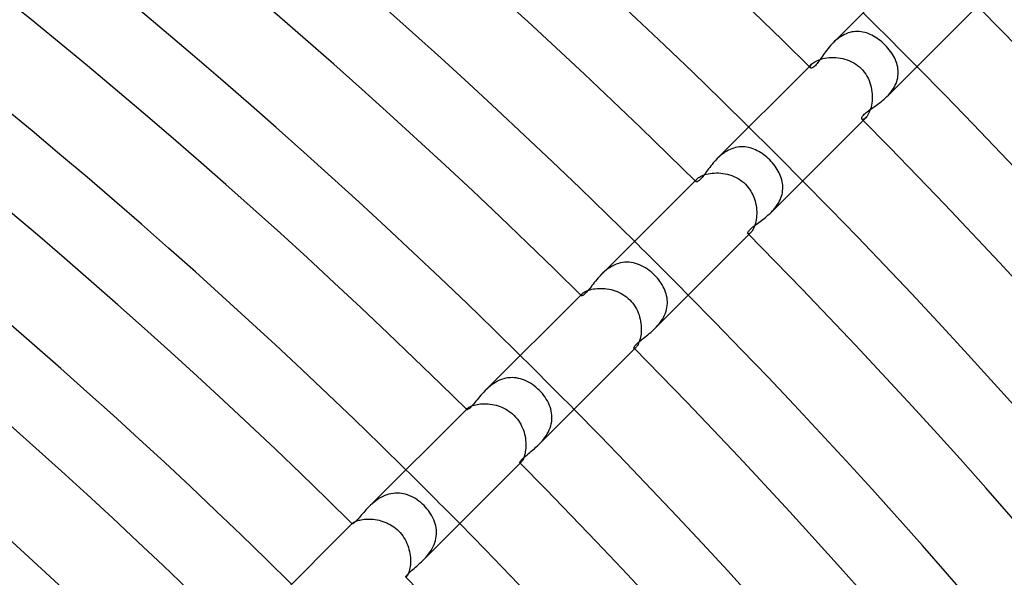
# Model space of a CAD drawing. Header units: millimetres. Extents: x -485 to 485, y -485 to 485.
# Tile 101 of 110: x 199 to 250, y 216 to 245. Entities that reach past the tile are written whole.
import ezdxf

# ---------------------------------------------------------------- set-up
doc = ezdxf.new("R2010")
doc.units = ezdxf.units.MM
doc.layers.add('HIDDEN', color=7, linetype='Continuous')
doc.layers.add('THICK', color=7, linetype='Continuous')

msp = doc.modelspace()

# ---------------------------------------------------------------- linework, layer by layer
at = {"layer": 'HIDDEN'}
for p, q in [((241.636, 244.417), (241.551, 244.353)), ((241.724, 244.475), (241.636, 244.417)), ((241.813, 244.529), (241.724, 244.475)), ((241.905, 244.576), (241.813, 244.529)), ((241.999, 244.618), (241.905, 244.576)), ((242.095, 244.654), (241.999, 244.618)), ((242.191, 244.683), (242.095, 244.654)), ((242.288, 244.706), (242.191, 244.683)), ((242.385, 244.722), (242.288, 244.706)), ((242.483, 244.731), (242.385, 244.722)), ((242.581, 244.734), (242.483, 244.731)), ((242.679, 244.73), (242.581, 244.734)), ((242.776, 244.72), (242.679, 244.73)), ((242.873, 244.703), (242.776, 244.72)), ((242.969, 244.681), (242.873, 244.703)), ((243.064, 244.654), (242.969, 244.681)), ((243.159, 244.62), (243.064, 244.654)), ((243.252, 244.581), (243.159, 244.62)), ((243.344, 244.538), (243.252, 244.581)), ((243.436, 244.489), (243.344, 244.538)), ((243.526, 244.436), (243.436, 244.489)), ((243.614, 244.378), (243.526, 244.436)), ((241.39, 244.216), (241.314, 244.143)), ((241.469, 244.286), (241.39, 244.216)), ((241.551, 244.353), (241.469, 244.286)), ((243.701, 244.316), (243.614, 244.378)), ((243.787, 244.251), (243.701, 244.316)), ((243.87, 244.181), (243.787, 244.251)), ((243.952, 244.108), (243.87, 244.181)), ((244.031, 244.031), (243.952, 244.108)), ((244.11, 243.949), (244.031, 244.031)), ((244.187, 243.864), (244.11, 243.949)), ((244.259, 243.776), (244.187, 243.864)), ((244.327, 243.687), (244.259, 243.776)), ((244.389, 243.598), (244.327, 243.687)), ((244.447, 243.508), (244.389, 243.598)), ((244.499, 243.418), (244.447, 243.508)), ((244.546, 243.327), (244.499, 243.418)), ((240.059, 242.887), (240.196, 243.025)), ((240.107, 242.87), (240.113, 242.902)), ((240.11, 242.844), (240.107, 242.87)), ((240.113, 242.902), (240.129, 242.939)), ((240.129, 242.939), (240.157, 242.98)), ((240.157, 242.98), (240.196, 243.024)), ((240.196, 243.024), (240.238, 243.063)), ((240.238, 243.063), (240.29, 243.102)), ((240.29, 243.102), (240.349, 243.141)), ((240.349, 243.141), (240.418, 243.179)), ((240.418, 243.179), (240.495, 243.215)), ((240.495, 243.215), (240.58, 243.249)), ((240.58, 243.249), (240.672, 243.279)), ((240.672, 243.279), (240.771, 243.305)), ((240.771, 243.305), (240.875, 243.328)), ((240.875, 243.328), (240.984, 243.345)), ((240.984, 243.345), (241.097, 243.357)), ((241.097, 243.357), (241.214, 243.363)), ((241.214, 243.363), (241.332, 243.364)), ((241.332, 243.364), (241.452, 243.358)), ((241.452, 243.358), (241.573, 243.347)), ((241.573, 243.347), (241.694, 243.329)), ((241.694, 243.329), (241.814, 243.305)), ((241.814, 243.305), (241.934, 243.274)), ((241.934, 243.274), (242.052, 243.236)), ((242.052, 243.236), (242.168, 243.191)), ((242.168, 243.191), (242.281, 243.14)), ((242.281, 243.14), (242.39, 243.082)), ((242.39, 243.082), (242.496, 243.017)), ((242.496, 243.017), (242.597, 242.945)), ((242.597, 242.945), (242.693, 242.867)), ((242.693, 242.867), (242.783, 242.783)), ((244.589, 243.236), (244.546, 243.327)), ((244.626, 243.144), (244.589, 243.236)), ((244.657, 243.052), (244.626, 243.144)), ((244.684, 242.959), (244.657, 243.052)), ((244.705, 242.864), (244.684, 242.959)), ((244.721, 242.769), (244.705, 242.864)), ((240.121, 242.825), (240.11, 242.844)), ((242.783, 242.783), (242.87, 242.69)), ((242.87, 242.69), (242.95, 242.591)), ((242.95, 242.591), (243.022, 242.488)), ((243.022, 242.488), (243.088, 242.38)), ((243.088, 242.38), (243.146, 242.269)), ((244.706, 242.287), (244.721, 242.383)), ((244.73, 242.673), (244.721, 242.769)), ((244.721, 242.383), (244.731, 242.48)), ((244.734, 242.577), (244.73, 242.673)), ((244.731, 242.48), (244.734, 242.577)), ((243.146, 242.269), (243.197, 242.154)), ((243.197, 242.154), (243.241, 242.037)), ((243.241, 242.037), (243.278, 241.918)), ((243.278, 241.918), (243.309, 241.797)), ((244.476, 241.725), (244.529, 241.815)), ((244.529, 241.815), (244.577, 241.906)), ((244.577, 241.906), (244.619, 242)), ((244.619, 242), (244.654, 242.095)), ((244.654, 242.095), (244.683, 242.191)), ((244.683, 242.191), (244.706, 242.287)), ((243.309, 241.797), (243.332, 241.676)), ((243.332, 241.676), (243.349, 241.554)), ((243.349, 241.554), (243.36, 241.433)), ((243.36, 241.433), (243.364, 241.314)), ((243.364, 241.314), (243.363, 241.195)), ((244.142, 241.314), (244.216, 241.39)), ((244.216, 241.39), (244.287, 241.47)), ((244.287, 241.47), (244.355, 241.553)), ((244.355, 241.553), (244.418, 241.638)), ((244.418, 241.638), (244.476, 241.725)), ((243.325, 240.86), (243.302, 240.758)), ((243.343, 240.967), (243.325, 240.86)), ((243.355, 241.08), (243.343, 240.967)), ((243.363, 241.195), (243.355, 241.08)), ((243.101, 240.287), (243.062, 240.237)), ((243.139, 240.346), (243.101, 240.287)), ((243.176, 240.412), (243.139, 240.346)), ((243.212, 240.487), (243.176, 240.412)), ((243.245, 240.57), (243.212, 240.487)), ((243.276, 240.661), (243.245, 240.57)), ((243.302, 240.758), (243.276, 240.661)), ((242.844, 240.11), (242.825, 240.121)), ((242.87, 240.107), (242.844, 240.11)), ((242.902, 240.113), (242.87, 240.107)), ((242.887, 240.059), (243.025, 240.196)), ((242.939, 240.129), (242.902, 240.113)), ((242.98, 240.157), (242.939, 240.129)), ((243.024, 240.196), (242.98, 240.157)), ((243.062, 240.237), (243.024, 240.196)), ((235.372, 238.19), (235.293, 238.119)), ((235.453, 238.258), (235.372, 238.19)), ((235.537, 238.321), (235.453, 238.258)), ((235.623, 238.381), (235.537, 238.321)), ((235.712, 238.436), (235.623, 238.381)), ((235.803, 238.486), (235.712, 238.436)), ((235.897, 238.53), (235.803, 238.486)), ((235.991, 238.568), (235.897, 238.53)), ((236.086, 238.6), (235.991, 238.568)), ((236.182, 238.625), (236.086, 238.6)), ((236.279, 238.645), (236.182, 238.625)), ((236.376, 238.657), (236.279, 238.645)), ((236.474, 238.664), (236.376, 238.657)), ((236.571, 238.664), (236.474, 238.664)), ((236.667, 238.658), (236.571, 238.664)), ((236.763, 238.646), (236.667, 238.658)), ((236.858, 238.628), (236.763, 238.646)), ((236.952, 238.605), (236.858, 238.628)), ((237.045, 238.577), (236.952, 238.605)), ((237.137, 238.543), (237.045, 238.577)), ((237.228, 238.504), (237.137, 238.543)), ((237.318, 238.461), (237.228, 238.504)), ((237.406, 238.413), (237.318, 238.461)), ((237.493, 238.361), (237.406, 238.413)), ((237.578, 238.306), (237.493, 238.361)), ((237.662, 238.246), (237.578, 238.306)), ((237.743, 238.183), (237.662, 238.246)), ((235.293, 238.119), (235.218, 238.046)), ((237.823, 238.116), (237.743, 238.183)), ((237.9, 238.047), (237.823, 238.116)), ((237.975, 237.975), (237.9, 238.047)), ((238.05, 237.897), (237.975, 237.975)), ((238.121, 237.818), (238.05, 237.897)), ((238.189, 237.736), (238.121, 237.818)), ((238.253, 237.652), (238.189, 237.736)), ((234.406, 237.143), (234.481, 237.174)), ((234.481, 237.174), (234.562, 237.202)), ((234.562, 237.202), (234.65, 237.227)), ((234.65, 237.227), (234.745, 237.249)), ((234.745, 237.249), (234.846, 237.267)), ((234.846, 237.267), (234.95, 237.28)), ((234.95, 237.28), (235.059, 237.288)), ((235.059, 237.288), (235.17, 237.292)), ((235.17, 237.292), (235.283, 237.289)), ((235.283, 237.289), (235.399, 237.282)), ((235.399, 237.282), (235.516, 237.268)), ((235.516, 237.268), (235.633, 237.248)), ((235.633, 237.248), (235.75, 237.222)), ((235.75, 237.222), (235.866, 237.19)), ((235.866, 237.19), (235.98, 237.152)), ((238.313, 237.567), (238.253, 237.652)), ((238.369, 237.48), (238.313, 237.567)), ((238.421, 237.392), (238.369, 237.48)), ((238.469, 237.302), (238.421, 237.392)), ((238.512, 237.211), (238.469, 237.302)), ((238.55, 237.119), (238.512, 237.211)), ((234.048, 236.877), (234.151, 236.979)), ((234.082, 236.866), (234.087, 236.889)), ((234.083, 236.847), (234.082, 236.866)), ((234.092, 236.834), (234.083, 236.847)), ((234.087, 236.889), (234.1, 236.916)), ((234.1, 236.916), (234.121, 236.946)), ((234.121, 236.946), (234.151, 236.979)), ((234.151, 236.979), (234.186, 237.011)), ((234.186, 237.011), (234.229, 237.044)), ((234.229, 237.044), (234.28, 237.078)), ((234.28, 237.078), (234.339, 237.111)), ((234.339, 237.111), (234.406, 237.143)), ((235.98, 237.152), (236.093, 237.107)), ((236.093, 237.107), (236.203, 237.055)), ((236.203, 237.055), (236.31, 236.997)), ((236.31, 236.997), (236.413, 236.932)), ((236.413, 236.932), (236.513, 236.861)), ((236.513, 236.861), (236.608, 236.783)), ((236.608, 236.783), (236.698, 236.698)), ((236.698, 236.698), (236.776, 236.615)), ((238.583, 237.026), (238.55, 237.119)), ((238.61, 236.932), (238.583, 237.026)), ((238.633, 236.838), (238.61, 236.932)), ((238.649, 236.742), (238.633, 236.838)), ((238.66, 236.646), (238.649, 236.742)), ((238.664, 236.549), (238.66, 236.646)), ((236.776, 236.615), (236.85, 236.527)), ((236.85, 236.527), (236.918, 236.434)), ((236.918, 236.434), (236.981, 236.337)), ((236.981, 236.337), (237.038, 236.236)), ((237.038, 236.236), (237.089, 236.133)), ((237.089, 236.133), (237.134, 236.026)), ((238.594, 236.068), (238.621, 236.164)), ((238.621, 236.164), (238.641, 236.26)), ((238.641, 236.26), (238.655, 236.357)), ((238.655, 236.357), (238.663, 236.453)), ((238.663, 236.453), (238.664, 236.549)), ((237.134, 236.026), (237.173, 235.918)), ((237.173, 235.918), (237.207, 235.808)), ((237.207, 235.808), (237.235, 235.696)), ((237.235, 235.696), (237.257, 235.584)), ((238.315, 235.529), (238.374, 235.614)), ((238.374, 235.614), (238.429, 235.701)), ((238.429, 235.701), (238.479, 235.79)), ((238.479, 235.79), (238.523, 235.881)), ((238.523, 235.881), (238.561, 235.974)), ((238.561, 235.974), (238.594, 236.068)), ((237.257, 235.584), (237.274, 235.472)), ((237.274, 235.472), (237.285, 235.36)), ((237.285, 235.36), (237.291, 235.249)), ((237.291, 235.14), (237.287, 235.032)), ((237.291, 235.249), (237.291, 235.14)), ((238.047, 235.219), (238.118, 235.292)), ((238.118, 235.292), (238.187, 235.368)), ((238.187, 235.368), (238.252, 235.447)), ((238.252, 235.447), (238.315, 235.529)), ((237.224, 234.639), (237.199, 234.554)), ((237.246, 234.731), (237.224, 234.639)), ((237.264, 234.827), (237.246, 234.731)), ((237.278, 234.927), (237.264, 234.827)), ((237.287, 235.032), (237.278, 234.927)), ((236.847, 234.083), (236.834, 234.091)), ((236.866, 234.082), (236.847, 234.083)), ((236.889, 234.087), (236.866, 234.082)), ((236.877, 234.048), (236.979, 234.151)), ((236.916, 234.1), (236.889, 234.087)), ((236.947, 234.121), (236.916, 234.1)), ((236.979, 234.151), (236.947, 234.121)), ((237.011, 234.186), (236.979, 234.151)), ((237.044, 234.228), (237.011, 234.186)), ((237.077, 234.278), (237.044, 234.228)), ((237.109, 234.336), (237.077, 234.278)), ((237.141, 234.401), (237.109, 234.336)), ((237.171, 234.474), (237.141, 234.401)), ((237.199, 234.554), (237.171, 234.474)), ((230.015, 232.525), (229.904, 232.486)), ((230.127, 232.555), (230.015, 232.525)), ((230.24, 232.576), (230.127, 232.555)), ((230.353, 232.59), (230.24, 232.576)), ((230.467, 232.594), (230.353, 232.59)), ((230.58, 232.591), (230.467, 232.594)), ((230.693, 232.579), (230.58, 232.591)), ((230.805, 232.559), (230.693, 232.579)), ((230.915, 232.532), (230.805, 232.559)), ((231.024, 232.498), (230.915, 232.532)), ((231.132, 232.456), (231.024, 232.498)), ((229.204, 232.03), (229.119, 231.947)), ((229.293, 232.109), (229.204, 232.03)), ((229.387, 232.186), (229.293, 232.109)), ((229.484, 232.258), (229.387, 232.186)), ((229.585, 232.325), (229.484, 232.258)), ((229.688, 232.386), (229.585, 232.325)), ((229.794, 232.439), (229.688, 232.386)), ((229.904, 232.486), (229.794, 232.439)), ((231.238, 232.408), (231.132, 232.456)), ((231.343, 232.354), (231.238, 232.408)), ((231.445, 232.294), (231.343, 232.354)), ((231.545, 232.228), (231.445, 232.294)), ((231.642, 232.157), (231.545, 232.228)), ((231.737, 232.081), (231.642, 232.157)), ((231.829, 232.001), (231.737, 232.081)), ((231.917, 231.917), (231.829, 232.001)), ((231.993, 231.837), (231.917, 231.917)), ((232.066, 231.755), (231.993, 231.837)), ((232.136, 231.67), (232.066, 231.755)), ((232.201, 231.583), (232.136, 231.67)), ((232.263, 231.493), (232.201, 231.583)), ((232.32, 231.402), (232.263, 231.493)), ((228.109, 230.938), (228.137, 230.963)), ((228.137, 230.963), (228.173, 230.991)), ((228.173, 230.991), (228.215, 231.018)), ((228.215, 231.018), (228.264, 231.047)), ((228.264, 231.047), (228.321, 231.075)), ((228.321, 231.075), (228.385, 231.102)), ((228.385, 231.102), (228.455, 231.127)), ((228.455, 231.127), (228.532, 231.15)), ((228.532, 231.15), (228.614, 231.171)), ((228.614, 231.171), (228.703, 231.189)), ((228.703, 231.189), (228.796, 231.203)), ((228.796, 231.203), (228.893, 231.213)), ((228.893, 231.213), (228.993, 231.219)), ((228.993, 231.219), (229.096, 231.221)), ((229.096, 231.221), (229.201, 231.218)), ((229.201, 231.218), (229.309, 231.21)), ((229.309, 231.21), (229.417, 231.197)), ((229.417, 231.197), (229.526, 231.178)), ((229.526, 231.178), (229.634, 231.155)), ((229.634, 231.155), (229.742, 231.126)), ((229.742, 231.126), (229.849, 231.091)), ((229.849, 231.091), (229.955, 231.051)), ((229.955, 231.051), (230.059, 231.005)), ((230.059, 231.005), (230.16, 230.954)), ((230.16, 230.954), (230.258, 230.897)), ((232.372, 231.309), (232.32, 231.402)), ((232.42, 231.215), (232.372, 231.309)), ((232.462, 231.119), (232.42, 231.215)), ((232.499, 231.022), (232.462, 231.119)), ((232.53, 230.924), (232.499, 231.022)), ((228.038, 230.866), (228.109, 230.938)), ((228.06, 230.86), (228.064, 230.876)), ((228.06, 230.848), (228.06, 230.86)), ((228.065, 230.839), (228.06, 230.848)), ((228.064, 230.876), (228.073, 230.894)), ((228.073, 230.894), (228.088, 230.915)), ((228.088, 230.915), (228.109, 230.938)), ((230.258, 230.897), (230.353, 230.835)), ((230.353, 230.835), (230.445, 230.767)), ((230.445, 230.767), (230.532, 230.694)), ((230.532, 230.694), (230.615, 230.615)), ((230.615, 230.615), (230.696, 230.53)), ((230.696, 230.53), (230.771, 230.439)), ((230.771, 230.439), (230.841, 230.344)), ((232.555, 230.824), (232.53, 230.924)), ((232.574, 230.724), (232.555, 230.824)), ((232.587, 230.623), (232.574, 230.724)), ((232.594, 230.522), (232.587, 230.623)), ((232.593, 230.42), (232.594, 230.522)), ((230.841, 230.344), (230.905, 230.246)), ((230.905, 230.246), (230.963, 230.144)), ((230.963, 230.144), (231.015, 230.038)), ((231.015, 230.038), (231.061, 229.931)), ((231.061, 229.931), (231.101, 229.821)), ((232.449, 229.816), (232.49, 229.914)), ((232.49, 229.914), (232.524, 230.013)), ((232.524, 230.013), (232.551, 230.113)), ((232.551, 230.113), (232.572, 230.215)), ((232.572, 230.215), (232.586, 230.317)), ((232.586, 230.317), (232.593, 230.42)), ((231.101, 229.821), (231.135, 229.71)), ((231.135, 229.71), (231.163, 229.598)), ((231.163, 229.598), (231.186, 229.486)), ((231.186, 229.486), (231.203, 229.373)), ((232.164, 229.359), (232.23, 229.444)), ((232.23, 229.444), (232.292, 229.533)), ((232.292, 229.533), (232.349, 229.624)), ((232.349, 229.624), (232.402, 229.719)), ((232.402, 229.719), (232.449, 229.816)), ((231.203, 229.373), (231.214, 229.262)), ((231.217, 228.938), (231.208, 228.835)), ((231.214, 229.262), (231.22, 229.152)), ((231.221, 229.044), (231.217, 228.938)), ((231.22, 229.152), (231.221, 229.044)), ((231.948, 229.119), (232.022, 229.196)), ((232.022, 229.196), (232.094, 229.276)), ((232.094, 229.276), (232.164, 229.359)), ((231.108, 228.401), (231.08, 228.333)), ((231.134, 228.476), (231.108, 228.401)), ((231.157, 228.557), (231.134, 228.476)), ((231.178, 228.644), (231.157, 228.557)), ((231.195, 228.737), (231.178, 228.644)), ((231.208, 228.835), (231.195, 228.737)), ((230.848, 228.06), (230.839, 228.065)), ((230.86, 228.06), (230.848, 228.06)), ((230.876, 228.064), (230.86, 228.06)), ((230.866, 228.038), (230.938, 228.109)), ((230.894, 228.074), (230.876, 228.064)), ((230.915, 228.089), (230.894, 228.074)), ((230.938, 228.109), (230.915, 228.089)), ((230.965, 228.139), (230.938, 228.109)), ((230.993, 228.176), (230.965, 228.139)), ((231.022, 228.221), (230.993, 228.176)), ((231.051, 228.273), (231.022, 228.221)), ((231.08, 228.333), (231.051, 228.273)), ((223.663, 226.333), (223.56, 226.276)), ((223.769, 226.383), (223.663, 226.333)), ((223.877, 226.426), (223.769, 226.383)), ((223.985, 226.461), (223.877, 226.426)), ((224.096, 226.488), (223.985, 226.461)), ((224.208, 226.508), (224.096, 226.488)), ((224.32, 226.519), (224.208, 226.508)), ((224.432, 226.523), (224.32, 226.519)), ((224.543, 226.518), (224.432, 226.523)), ((224.654, 226.506), (224.543, 226.518)), ((224.764, 226.486), (224.654, 226.506)), ((224.873, 226.459), (224.764, 226.486)), ((224.981, 226.425), (224.873, 226.459)), ((225.087, 226.384), (224.981, 226.425)), ((225.191, 226.337), (225.087, 226.384)), ((225.294, 226.284), (225.191, 226.337)), ((225.394, 226.225), (225.294, 226.284)), ((223.097, 225.923), (223.016, 225.844)), ((223.183, 226.001), (223.097, 225.923)), ((223.272, 226.076), (223.183, 226.001)), ((223.365, 226.147), (223.272, 226.076)), ((223.461, 226.214), (223.365, 226.147)), ((223.56, 226.276), (223.461, 226.214)), ((225.492, 226.161), (225.394, 226.225)), ((225.587, 226.092), (225.492, 226.161)), ((225.68, 226.018), (225.587, 226.092)), ((225.77, 225.939), (225.68, 226.018)), ((225.857, 225.857), (225.77, 225.939)), ((225.939, 225.77), (225.857, 225.857)), ((226.018, 225.681), (225.939, 225.77)), ((226.092, 225.588), (226.018, 225.681)), ((226.161, 225.493), (226.092, 225.588)), ((226.225, 225.395), (226.161, 225.493)), ((226.284, 225.295), (226.225, 225.395)), ((226.337, 225.193), (226.284, 225.295)), ((222.027, 224.855), (222.072, 224.9)), ((222.04, 224.853), (222.043, 224.862)), ((222.04, 224.845), (222.04, 224.853)), ((222.043, 224.84), (222.04, 224.845)), ((222.043, 224.862), (222.049, 224.873)), ((222.049, 224.873), (222.059, 224.886)), ((222.059, 224.886), (222.071, 224.9)), ((222.071, 224.9), (222.094, 224.92)), ((222.094, 224.92), (222.123, 224.942)), ((222.123, 224.942), (222.159, 224.966)), ((222.159, 224.966), (222.201, 224.99)), ((222.201, 224.99), (222.251, 225.014)), ((222.251, 225.014), (222.307, 225.038)), ((222.307, 225.038), (222.369, 225.06)), ((222.369, 225.06), (222.438, 225.082)), ((222.438, 225.082), (222.514, 225.101)), ((222.514, 225.101), (222.595, 225.118)), ((222.595, 225.118), (222.68, 225.132)), ((222.68, 225.132), (222.77, 225.143)), ((222.77, 225.143), (222.864, 225.149)), ((222.864, 225.149), (222.962, 225.152)), ((222.962, 225.152), (223.063, 225.151)), ((223.063, 225.151), (223.165, 225.145)), ((223.165, 225.145), (223.269, 225.134)), ((223.269, 225.134), (223.373, 225.119)), ((223.373, 225.119), (223.478, 225.099)), ((223.478, 225.099), (223.583, 225.073)), ((223.583, 225.073), (223.688, 225.043)), ((223.688, 225.043), (223.792, 225.007)), ((223.792, 225.007), (223.894, 224.966)), ((223.894, 224.966), (223.994, 224.92)), ((223.994, 224.92), (224.092, 224.868)), ((224.092, 224.868), (224.187, 224.812)), ((224.187, 224.812), (224.28, 224.75)), ((224.28, 224.75), (224.369, 224.683)), ((226.384, 225.088), (226.337, 225.193)), ((226.424, 224.982), (226.384, 225.088)), ((226.458, 224.875), (226.424, 224.982)), ((226.486, 224.766), (226.458, 224.875)), ((226.505, 224.657), (226.486, 224.766)), ((224.369, 224.683), (224.454, 224.611)), ((224.454, 224.611), (224.535, 224.535)), ((224.535, 224.535), (224.614, 224.451)), ((224.614, 224.451), (224.688, 224.362)), ((224.688, 224.362), (224.757, 224.27)), ((224.757, 224.27), (224.82, 224.174)), ((226.489, 224.099), (226.508, 224.21)), ((226.518, 224.546), (226.505, 224.657)), ((226.508, 224.21), (226.519, 224.322)), ((226.523, 224.434), (226.518, 224.546)), ((226.519, 224.322), (226.523, 224.434)), ((224.82, 224.174), (224.878, 224.075)), ((224.878, 224.075), (224.93, 223.972)), ((224.93, 223.972), (224.977, 223.868)), ((224.977, 223.868), (225.018, 223.762)), ((225.018, 223.762), (225.053, 223.654)), ((226.334, 223.665), (226.383, 223.771)), ((226.383, 223.771), (226.426, 223.879)), ((226.426, 223.879), (226.462, 223.989)), ((226.462, 223.989), (226.489, 224.099)), ((225.053, 223.654), (225.083, 223.546)), ((225.083, 223.546), (225.107, 223.437)), ((225.107, 223.437), (225.126, 223.328)), ((225.126, 223.328), (225.14, 223.22)), ((225.14, 223.22), (225.148, 223.113)), ((225.924, 223.098), (226.001, 223.183)), ((226.001, 223.183), (226.076, 223.273)), ((226.076, 223.273), (226.148, 223.366)), ((226.148, 223.366), (226.216, 223.463)), ((226.216, 223.463), (226.277, 223.562)), ((226.277, 223.562), (226.334, 223.665)), ((225.136, 222.712), (225.123, 222.621)), ((225.146, 222.807), (225.136, 222.712)), ((225.151, 222.906), (225.146, 222.807)), ((225.148, 223.113), (225.152, 223.009)), ((225.152, 223.009), (225.151, 222.906)), ((225.845, 223.016), (225.924, 223.098)), ((224.968, 222.163), (224.944, 222.125)), ((224.993, 222.207), (224.968, 222.163)), ((225.018, 222.259), (224.993, 222.207)), ((225.042, 222.318), (225.018, 222.259)), ((225.066, 222.384), (225.042, 222.318)), ((225.087, 222.458), (225.066, 222.384)), ((225.107, 222.537), (225.087, 222.458)), ((225.123, 222.621), (225.107, 222.537)), ((224.845, 222.04), (224.84, 222.043)), ((224.853, 222.04), (224.845, 222.04)), ((224.862, 222.043), (224.853, 222.04)), ((224.856, 222.027), (224.9, 222.072)), ((224.873, 222.049), (224.862, 222.043)), ((224.886, 222.059), (224.873, 222.049)), ((224.9, 222.071), (224.886, 222.059)), ((224.921, 222.095), (224.9, 222.071)), ((224.944, 222.125), (224.921, 222.095)), ((217.332, 220.097), (217.24, 220.03)), ((217.427, 220.16), (217.332, 220.097)), ((217.526, 220.219), (217.427, 220.16)), ((217.628, 220.272), (217.526, 220.219)), ((217.733, 220.319), (217.628, 220.272)), ((217.839, 220.36), (217.733, 220.319)), ((217.946, 220.393), (217.839, 220.36)), ((218.056, 220.418), (217.946, 220.393)), ((218.167, 220.437), (218.056, 220.418)), ((218.277, 220.447), (218.167, 220.437)), ((218.388, 220.45), (218.277, 220.447)), ((218.498, 220.445), (218.388, 220.45)), ((218.608, 220.432), (218.498, 220.445)), ((218.717, 220.412), (218.608, 220.432)), ((218.825, 220.386), (218.717, 220.412)), ((218.931, 220.352), (218.825, 220.386)), ((219.036, 220.312), (218.931, 220.352)), ((219.139, 220.266), (219.036, 220.312)), ((219.24, 220.214), (219.139, 220.266)), ((219.339, 220.157), (219.24, 220.214)), ((219.436, 220.094), (219.339, 220.157)), ((219.53, 220.026), (219.436, 220.094)), ((216.985, 219.811), (216.907, 219.736)), ((217.066, 219.886), (216.985, 219.811)), ((217.151, 219.959), (217.066, 219.886)), ((217.24, 220.03), (217.151, 219.959)), ((219.621, 219.953), (219.53, 220.026)), ((219.71, 219.876), (219.621, 219.953)), ((219.795, 219.795), (219.71, 219.876)), ((219.875, 219.711), (219.795, 219.795)), ((219.951, 219.623), (219.875, 219.711)), ((220.024, 219.533), (219.951, 219.623)), ((216.349, 219.017), (216.416, 219.034)), ((216.416, 219.034), (216.49, 219.05)), ((216.49, 219.05), (216.569, 219.064)), ((216.569, 219.064), (216.653, 219.074)), ((216.653, 219.074), (216.741, 219.082)), ((216.741, 219.082), (216.832, 219.085)), ((216.832, 219.085), (216.927, 219.085)), ((216.927, 219.085), (217.024, 219.081)), ((217.024, 219.081), (217.123, 219.073)), ((217.123, 219.073), (217.225, 219.06)), ((217.225, 219.06), (217.327, 219.043)), ((217.327, 219.043), (217.429, 219.02)), ((220.091, 219.44), (220.024, 219.533)), ((220.154, 219.344), (220.091, 219.44)), ((220.211, 219.245), (220.154, 219.344)), ((220.263, 219.145), (220.211, 219.245)), ((220.31, 219.042), (220.263, 219.145)), ((220.35, 218.938), (220.31, 219.042)), ((216.017, 218.845), (216.039, 218.867)), ((216.022, 218.844), (216.024, 218.849)), ((216.022, 218.841), (216.022, 218.844)), ((216.024, 218.838), (216.022, 218.841)), ((216.024, 218.849), (216.027, 218.854)), ((216.027, 218.854), (216.032, 218.86)), ((216.032, 218.86), (216.039, 218.867)), ((216.039, 218.867), (216.055, 218.882)), ((216.055, 218.882), (216.078, 218.899)), ((216.078, 218.899), (216.107, 218.917)), ((216.107, 218.917), (216.142, 218.937)), ((216.142, 218.937), (216.184, 218.957)), ((216.184, 218.957), (216.233, 218.978)), ((216.233, 218.978), (216.288, 218.998)), ((216.288, 218.998), (216.349, 219.017)), ((217.429, 219.02), (217.531, 218.993)), ((217.531, 218.993), (217.632, 218.962)), ((217.632, 218.962), (217.733, 218.925)), ((217.733, 218.925), (217.832, 218.883)), ((217.832, 218.883), (217.93, 218.836)), ((217.93, 218.836), (218.025, 218.785)), ((218.025, 218.785), (218.118, 218.728)), ((218.118, 218.728), (218.207, 218.667)), ((218.207, 218.667), (218.294, 218.601)), ((218.294, 218.601), (218.377, 218.53)), ((218.377, 218.53), (218.456, 218.456)), ((220.384, 218.832), (220.35, 218.938)), ((220.411, 218.725), (220.384, 218.832)), ((220.431, 218.616), (220.411, 218.725)), ((220.444, 218.506), (220.431, 218.616)), ((218.456, 218.456), (218.534, 218.373)), ((218.534, 218.373), (218.607, 218.286)), ((218.607, 218.286), (218.675, 218.196)), ((218.675, 218.196), (218.738, 218.102)), ((218.738, 218.102), (218.796, 218.005)), ((218.796, 218.005), (218.849, 217.906)), ((220.395, 217.955), (220.42, 218.065)), ((220.42, 218.065), (220.438, 218.175)), ((220.438, 218.175), (220.447, 218.286)), ((220.449, 218.396), (220.444, 218.506)), ((220.447, 218.286), (220.449, 218.396)), ((218.849, 217.906), (218.896, 217.804)), ((218.896, 217.804), (218.937, 217.7)), ((218.937, 217.7), (218.974, 217.596)), ((218.974, 217.596), (219.005, 217.49)), ((219.005, 217.49), (219.031, 217.384)), ((220.164, 217.433), (220.223, 217.533)), ((220.223, 217.533), (220.276, 217.635)), ((220.276, 217.635), (220.322, 217.739)), ((220.322, 217.739), (220.362, 217.846)), ((220.362, 217.846), (220.395, 217.955)), ((219.031, 217.384), (219.051, 217.278)), ((219.051, 217.278), (219.067, 217.173)), ((219.067, 217.173), (219.078, 217.07)), ((219.078, 217.07), (219.084, 216.968)), ((219.084, 216.968), (219.086, 216.869)), ((219.737, 216.909), (219.813, 216.987)), ((219.813, 216.987), (219.889, 217.069)), ((219.889, 217.069), (219.962, 217.154)), ((219.962, 217.154), (220.033, 217.243)), ((220.033, 217.243), (220.1, 217.336)), ((220.1, 217.336), (220.164, 217.433)), ((219.054, 216.511), (219.038, 216.434)), ((219.067, 216.593), (219.054, 216.511)), ((219.077, 216.681), (219.067, 216.593)), ((219.083, 216.773), (219.077, 216.681)), ((219.086, 216.869), (219.083, 216.773)), ((218.84, 216.022), (218.838, 216.024)), ((218.844, 216.022), (218.84, 216.022)), ((218.849, 216.024), (218.844, 216.022)), ((218.845, 216.017), (218.867, 216.039)), ((218.854, 216.027), (218.849, 216.024)), ((218.86, 216.032), (218.854, 216.027)), ((218.867, 216.039), (218.86, 216.032)), ((218.882, 216.056), (218.867, 216.039)), ((218.9, 216.079), (218.882, 216.056)), ((218.919, 216.109), (218.9, 216.079)), ((218.939, 216.146), (218.919, 216.109)), ((218.96, 216.19), (218.939, 216.146)), ((218.981, 216.24), (218.96, 216.19)), ((219.001, 216.298), (218.981, 216.24)), ((219.021, 216.363), (219.001, 216.298)), ((219.038, 216.434), (219.021, 216.363))]:
    msp.add_line(p, q, dxfattribs=at)
for radius, start, end in [(345.5, 44.66831, 45.33168), (337, 44.65994, 45.34004), (328.5, 44.65117, 45.34881), (320, 44.64189, 45.35809), (311.5, 44.63215, 45.36789)]:
    msp.add_arc((0, 0), radius, start, end, dxfattribs=at)
at = {"layer": 'THICK'}
for p, q in [((241.315, 244.143), (246.069, 248.898)), ((244.143, 241.315), (248.898, 246.069)), ((241.102, 243.908), (241.037, 243.829)), ((241.17, 243.988), (241.102, 243.908)), ((241.24, 244.066), (241.17, 243.988)), ((241.314, 244.143), (241.24, 244.066)), ((240.702, 243.368), (240.652, 243.297)), ((240.752, 243.441), (240.702, 243.368)), ((240.805, 243.515), (240.752, 243.441)), ((240.859, 243.592), (240.805, 243.515)), ((240.916, 243.67), (240.859, 243.592)), ((240.975, 243.749), (240.916, 243.67)), ((241.037, 243.829), (240.975, 243.749)), ((235.219, 238.047), (240.059, 242.887)), ((240.267, 242.851), (240.234, 242.831)), ((240.302, 242.877), (240.267, 242.851)), ((240.34, 242.909), (240.302, 242.877)), ((240.38, 242.948), (240.34, 242.909)), ((240.422, 242.994), (240.38, 242.948)), ((240.466, 243.046), (240.422, 242.994)), ((240.511, 243.103), (240.466, 243.046)), ((240.557, 243.164), (240.511, 243.103)), ((240.604, 243.229), (240.557, 243.164)), ((240.652, 243.297), (240.604, 243.229)), ((240.136, 242.815), (240.121, 242.825)), ((240.155, 242.811), (240.136, 242.815)), ((240.178, 242.812), (240.155, 242.811)), ((240.205, 242.818), (240.178, 242.812)), ((240.234, 242.831), (240.205, 242.818)), ((244.066, 241.24), (244.142, 241.314)), ((243.437, 240.75), (243.512, 240.802)), ((243.512, 240.802), (243.589, 240.857)), ((243.589, 240.857), (243.668, 240.915)), ((243.668, 240.915), (243.748, 240.974)), ((243.748, 240.974), (243.828, 241.037)), ((243.828, 241.037), (243.909, 241.102)), ((243.909, 241.102), (243.988, 241.17)), ((243.988, 241.17), (244.066, 241.24)), ((242.845, 240.258), (242.87, 240.294)), ((242.87, 240.294), (242.902, 240.333)), ((242.902, 240.333), (242.943, 240.375)), ((242.943, 240.375), (242.99, 240.419)), ((242.99, 240.419), (243.043, 240.464)), ((243.043, 240.464), (243.1, 240.509)), ((243.1, 240.509), (243.162, 240.556)), ((243.162, 240.556), (243.226, 240.603)), ((243.226, 240.603), (243.294, 240.65)), ((243.294, 240.65), (243.364, 240.699)), ((243.364, 240.699), (243.437, 240.75)), ((238.048, 235.219), (242.887, 240.059)), ((242.811, 240.173), (242.816, 240.198)), ((242.811, 240.152), (242.811, 240.173)), ((242.816, 240.135), (242.811, 240.152)), ((242.816, 240.198), (242.828, 240.226)), ((242.825, 240.121), (242.816, 240.135)), ((242.828, 240.226), (242.845, 240.258)), ((234.942, 237.737), (234.879, 237.659)), ((235.006, 237.815), (234.942, 237.737)), ((235.074, 237.893), (235.006, 237.815)), ((235.144, 237.97), (235.074, 237.893)), ((235.218, 238.046), (235.144, 237.97)), ((234.51, 237.167), (234.465, 237.11)), ((234.557, 237.228), (234.51, 237.167)), ((234.605, 237.294), (234.557, 237.228)), ((234.656, 237.362), (234.605, 237.294)), ((234.708, 237.433), (234.656, 237.362)), ((234.763, 237.507), (234.708, 237.433)), ((234.82, 237.582), (234.763, 237.507)), ((234.879, 237.659), (234.82, 237.582)), ((229.12, 231.948), (234.048, 236.877)), ((234.102, 236.827), (234.092, 236.834)), ((234.116, 236.823), (234.102, 236.827)), ((234.133, 236.824), (234.116, 236.823)), ((234.154, 236.829), (234.133, 236.824)), ((234.178, 236.839), (234.154, 236.829)), ((234.205, 236.854), (234.178, 236.839)), ((234.235, 236.874), (234.205, 236.854)), ((234.268, 236.9), (234.235, 236.874)), ((234.304, 236.931), (234.268, 236.9)), ((234.341, 236.969), (234.304, 236.931)), ((234.381, 237.011), (234.341, 236.969)), ((234.422, 237.058), (234.381, 237.011)), ((234.465, 237.11), (234.422, 237.058)), ((237.828, 235.017), (237.901, 235.081)), ((237.901, 235.081), (237.975, 235.149)), ((237.975, 235.149), (238.047, 235.219)), ((237.206, 234.539), (237.267, 234.586)), ((237.267, 234.586), (237.332, 234.633)), ((237.332, 234.633), (237.398, 234.682)), ((237.398, 234.682), (237.466, 234.733)), ((237.466, 234.733), (237.536, 234.785)), ((237.536, 234.785), (237.607, 234.839)), ((237.607, 234.839), (237.68, 234.896)), ((237.68, 234.896), (237.754, 234.955)), ((237.754, 234.955), (237.828, 235.017)), ((231.948, 229.12), (236.877, 234.048)), ((236.823, 234.12), (236.825, 234.14)), ((236.826, 234.103), (236.823, 234.12)), ((236.825, 234.14), (236.832, 234.163)), ((236.834, 234.091), (236.826, 234.103)), ((236.832, 234.163), (236.845, 234.19)), ((236.845, 234.19), (236.863, 234.22)), ((236.863, 234.22), (236.887, 234.252)), ((236.887, 234.252), (236.916, 234.287)), ((236.916, 234.287), (236.952, 234.325)), ((236.952, 234.325), (236.993, 234.365)), ((236.993, 234.365), (237.04, 234.407)), ((237.04, 234.407), (237.091, 234.45)), ((237.091, 234.45), (237.147, 234.494)), ((237.147, 234.494), (237.206, 234.539)), ((228.747, 231.524), (228.683, 231.443)), ((228.814, 231.607), (228.747, 231.524)), ((228.885, 231.692), (228.814, 231.607)), ((228.959, 231.777), (228.885, 231.692)), ((229.037, 231.863), (228.959, 231.777)), ((229.119, 231.947), (229.037, 231.863)), ((228.298, 230.976), (228.252, 230.931)), ((228.348, 231.028), (228.298, 230.976)), ((228.399, 231.086), (228.348, 231.028)), ((228.452, 231.15), (228.399, 231.086)), ((228.507, 231.218), (228.452, 231.15)), ((228.564, 231.29), (228.507, 231.218)), ((228.622, 231.365), (228.564, 231.29)), ((228.683, 231.443), (228.622, 231.365)), ((223.016, 225.845), (228.038, 230.866)), ((228.077, 230.833), (228.065, 230.839)), ((228.093, 230.832), (228.077, 230.833)), ((228.115, 230.838), (228.093, 230.832)), ((228.142, 230.849), (228.115, 230.838)), ((228.174, 230.869), (228.142, 230.849)), ((228.211, 230.896), (228.174, 230.869)), ((228.252, 230.931), (228.211, 230.896)), ((231.639, 228.84), (231.716, 228.905)), ((231.716, 228.905), (231.793, 228.973)), ((231.793, 228.973), (231.871, 229.045)), ((231.871, 229.045), (231.948, 229.119)), ((230.987, 228.309), (231.034, 228.353)), ((231.034, 228.353), (231.087, 228.399)), ((231.087, 228.399), (231.145, 228.448)), ((231.145, 228.448), (231.207, 228.498)), ((231.207, 228.498), (231.273, 228.551)), ((231.273, 228.551), (231.342, 228.605)), ((231.342, 228.605), (231.414, 228.66)), ((231.414, 228.66), (231.488, 228.718)), ((231.488, 228.718), (231.562, 228.778)), ((231.562, 228.778), (231.639, 228.84)), ((225.845, 223.017), (230.866, 228.038)), ((230.832, 228.091), (230.836, 228.111)), ((230.833, 228.076), (230.832, 228.091)), ((230.839, 228.065), (230.833, 228.076)), ((230.836, 228.111), (230.846, 228.135)), ((230.846, 228.135), (230.862, 228.164)), ((230.862, 228.164), (230.884, 228.195)), ((230.884, 228.195), (230.912, 228.23)), ((230.912, 228.23), (230.947, 228.268)), ((230.947, 228.268), (230.987, 228.309)), ((222.936, 225.763), (222.861, 225.68)), ((223.016, 225.844), (222.936, 225.763)), ((222.528, 225.287), (222.47, 225.216)), ((222.589, 225.362), (222.528, 225.287)), ((222.653, 225.439), (222.589, 225.362)), ((222.719, 225.518), (222.653, 225.439)), ((222.788, 225.599), (222.719, 225.518)), ((222.861, 225.68), (222.788, 225.599)), ((216.908, 219.737), (222.027, 224.855)), ((222.052, 224.836), (222.043, 224.84)), ((222.067, 224.838), (222.052, 224.836)), ((222.088, 224.845), (222.067, 224.838)), ((222.114, 224.859), (222.088, 224.845)), ((222.145, 224.879), (222.114, 224.859)), ((222.181, 224.907), (222.145, 224.879)), ((222.22, 224.942), (222.181, 224.907)), ((222.263, 224.984), (222.22, 224.942)), ((222.31, 225.032), (222.263, 224.984)), ((222.36, 225.087), (222.31, 225.032)), ((222.414, 225.149), (222.36, 225.087)), ((222.47, 225.216), (222.414, 225.149)), ((225.435, 222.65), (225.515, 222.717)), ((225.515, 222.717), (225.597, 222.787)), ((225.597, 222.787), (225.679, 222.86)), ((225.679, 222.86), (225.762, 222.936)), ((225.762, 222.936), (225.845, 223.016)), ((224.858, 222.112), (224.878, 222.143)), ((224.878, 222.143), (224.905, 222.178)), ((224.905, 222.178), (224.939, 222.217)), ((224.939, 222.217), (224.98, 222.26)), ((224.98, 222.26), (225.028, 222.306)), ((225.028, 222.306), (225.083, 222.356)), ((225.083, 222.356), (225.144, 222.409)), ((225.144, 222.409), (225.211, 222.465)), ((225.211, 222.465), (225.282, 222.524)), ((225.282, 222.524), (225.357, 222.586)), ((225.357, 222.586), (225.435, 222.65)), ((219.737, 216.908), (224.856, 222.027)), ((224.836, 222.052), (224.837, 222.067)), ((224.84, 222.043), (224.836, 222.052)), ((224.837, 222.067), (224.844, 222.087)), ((224.844, 222.087), (224.858, 222.112)), ((216.758, 219.58), (216.689, 219.503)), ((216.831, 219.658), (216.758, 219.58)), ((216.907, 219.736), (216.831, 219.658)), ((216.28, 219.037), (216.234, 218.989)), ((216.33, 219.092), (216.28, 219.037)), ((216.384, 219.151), (216.33, 219.092)), ((216.44, 219.216), (216.384, 219.151)), ((216.498, 219.284), (216.44, 219.216)), ((216.559, 219.355), (216.498, 219.284)), ((216.623, 219.428), (216.559, 219.355)), ((216.689, 219.503), (216.623, 219.428)), ((210.793, 213.622), (216.017, 218.845)), ((216.031, 218.836), (216.024, 218.838)), ((216.044, 218.839), (216.031, 218.836)), ((216.064, 218.848), (216.044, 218.839)), ((216.088, 218.863), (216.064, 218.848)), ((216.118, 218.885), (216.088, 218.863)), ((216.152, 218.913), (216.118, 218.885)), ((216.191, 218.948), (216.152, 218.913)), ((216.234, 218.989), (216.191, 218.948)), ((219.2, 216.426), (219.269, 216.486)), ((219.269, 216.486), (219.342, 216.548)), ((219.342, 216.548), (219.418, 216.614)), ((219.418, 216.614), (219.496, 216.683)), ((219.496, 216.683), (219.576, 216.755)), ((219.576, 216.755), (219.656, 216.83)), ((219.656, 216.83), (219.737, 216.909)), ((218.836, 216.031), (218.839, 216.043)), ((218.838, 216.024), (218.836, 216.031)), ((218.839, 216.043), (218.847, 216.06)), ((218.847, 216.06), (218.86, 216.083)), ((218.86, 216.083), (218.88, 216.111)), ((218.88, 216.111), (218.906, 216.144)), ((218.906, 216.144), (218.939, 216.181)), ((218.939, 216.181), (218.979, 216.223)), ((218.979, 216.223), (219.025, 216.268)), ((219.025, 216.268), (219.078, 216.317)), ((219.078, 216.317), (219.136, 216.37)), ((219.136, 216.37), (219.2, 216.426))]:
    msp.add_line(p, q, dxfattribs=at)
for radius, start, end in [(341.5, 45.32073, 89.67924), (337, 45.34004, 89.65999), (333, 45.33362, 89.66641), (328.5, 45.34881, 89.65116), (324.5, 45.34623, 89.6538), (320, 45.35809, 89.64188), (316, 45.3586, 89.64137), (311.5, 45.36789, 89.63214), (307.5, 45.37081, 89.62922), (303, 45.3782, 89.62183), (299, 45.38273, 89.61725), (294.5, 45.38909, 89.61089), (290.5, 45.39447, 89.60556), (286, 45.40066, 89.59931), (350, 0.30762, 44.69237), (345.5, 0.33169, 44.66831), (341.5, 0.32074, 44.67925), (337, 0.34005, 44.65994), (333, 0.33363, 44.66641), (328.5, 0.34882, 44.65117), (324.5, 0.34624, 44.65375), (320, 0.3581, 44.64189), (316, 0.35861, 44.64138), (311.5, 0.3679, 44.63215), (307.5, 0.37082, 44.62923)]:
    msp.add_arc((0, 0), radius, start, end, dxfattribs=at)

doc.saveas('drawing.dxf')
